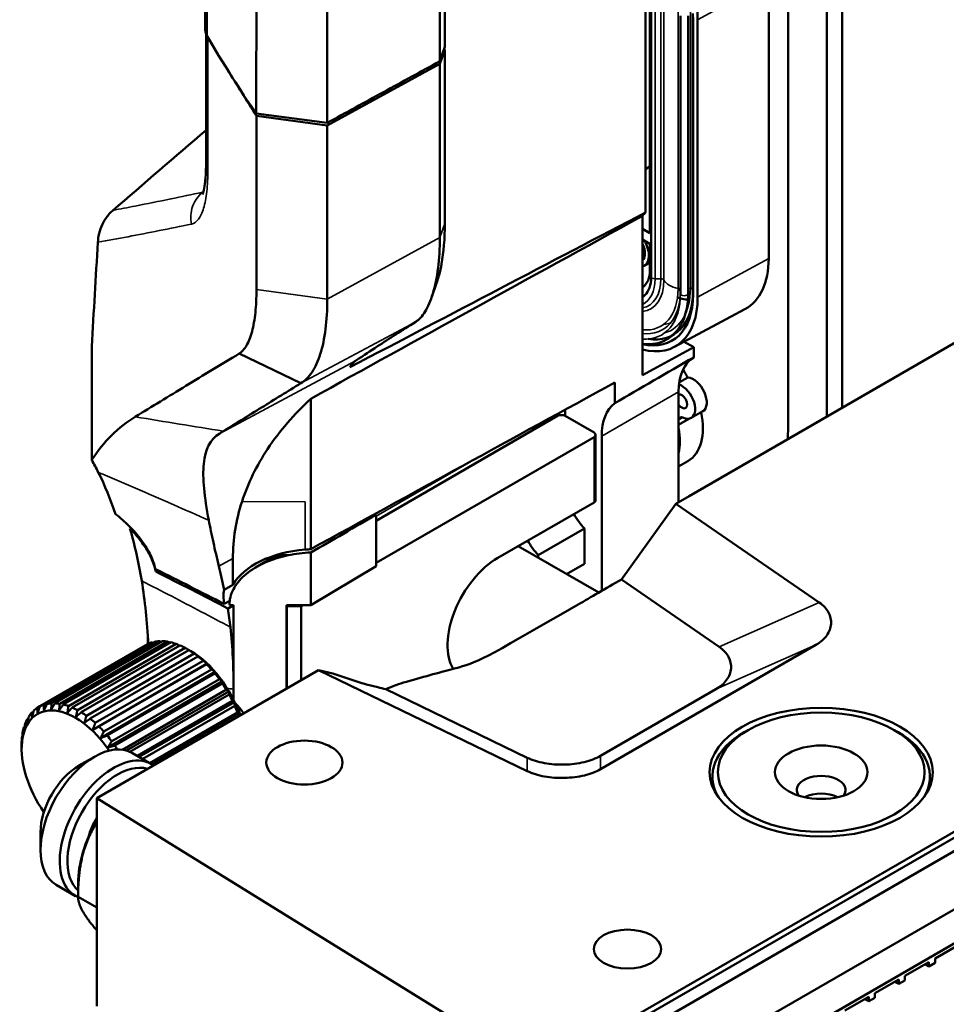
# Model space of a CAD drawing. Header units: millimetres. Extents: x 0 to 6049, y -120 to 1682.
# Tile 215 of 256: x 1845 to 1930, y 685 to 775. Entities that reach past the tile are written whole.
import ezdxf

# ---------------------------------------------------------------- set-up
doc = ezdxf.new("R2010")
doc.units = ezdxf.units.MM
doc.header["$LTSCALE"] = 2
doc.layers.add('Sichtbar (ISO)', color=7, linetype='Continuous', lineweight=50)
doc.layers.add('Sichtbar schmal (ISO)', color=7, linetype='Continuous', lineweight=35)

msp = doc.modelspace()

# ---------------------------------------------------------------- linework, layer by layer
at = {"layer": 'Sichtbar (ISO)'}
for p, q in [((1861.676, 774.097), (1861.676, 891.182)), ((2225.75, 870.878), (1892.307, 678.365)), ((1915.258, 740.538), (1915.258, 786.179)), ((1920.208, 784.954), (1920.208, 739.381)), ((1902.148, 757.327), (1902.148, 783.828)), ((1918.794, 784.138), (1918.794, 738.564)), ((2068.289, 779.409), (1892.48, 677.906)), ((1893.54, 677.293), (2069.349, 778.797)), ((1913.459, 778.625), (1913.459, 753.109)), ((1902.545, 777.578), (1902.545, 755.43)), ((1902.658, 751.428), (1902.658, 776.943)), ((1898.176, 674.617), (2074.613, 776.483)), ((2077.541, 775.021), (1900.905, 673.041)), ((1905.345, 749.876), (1905.345, 775.392)), ((1906.045, 749.876), (1906.045, 775.392)), ((1906.497, 750.107), (1906.497, 775.623)), ((1906.504, 749.776), (1906.504, 775.292)), ((1906.929, 775.047), (1906.929, 749.531)), ((1861.746, 761.849), (1861.746, 773.723)), ((1883.69, 772.274), (1883.228, 770.982)), ((1883.678, 772.543), (1883.233, 771.229)), ((1883.228, 770.982), (1872.885, 765.315)), ((1883.228, 770.982), (1883.228, 755.018)), ((1872.885, 765.56), (1866.365, 766.437)), ((1866.375, 766.196), (1866.375, 750.232)), ((1872.885, 765.315), (1866.375, 766.196)), ((1872.885, 765.315), (1872.885, 749.351)), ((1902.148, 761.31), (1902.545, 761.551)), ((1901.852, 742.358), (1901.852, 757.015)), ((1902.545, 755.43), (1901.852, 755.83)), ((1901.852, 754.851), (1902.545, 754.451)), ((1902.545, 754.451), (1902.545, 752.062)), ((1902.026, 752.435), (1902.545, 752.734)), ((1905.298, 750.277), (1905.129, 750.18)), ((1904.797, 744.971), (1911.276, 748.44)), ((1905.563, 746.851), (1905.292, 746.695)), ((1933.348, 746.967), (1906.138, 731.257)), ((1851.239, 745.001), (1851.239, 734.576)), ((1906.569, 744.942), (1901.852, 742.358)), ((1905.69, 745.449), (1906.569, 744.942)), ((1906.569, 744.01), (1906.569, 744.942)), ((1870.465, 741.629), (1864.78, 744.351)), ((1875.584, 744.369), (1875.584, 744.369)), ((1905.246, 741.72), (1906.022, 742.168)), ((1870.464, 741.628), (1870.466, 741.629)), ((1899.312, 739.8), (1899.312, 741.688)), ((1905.182, 730.705), (1905.182, 740.844)), ((1871.375, 740.206), (1871.375, 726.374)), ((1894.045, 738.619), (1877.367, 728.99)), ((1894.752, 739.197), (1894.752, 738.619)), ((1897.404, 737.088), (1894.752, 738.619)), ((1907.401, 739.057), (1906.34, 738.444)), ((1905.182, 738.395), (1905.344, 738.488)), ((1905.182, 737.801), (1906.192, 738.384)), ((1897.55, 736.884), (1897.55, 730.882)), ((1898.111, 736.761), (1898.111, 722.54)), ((1897.404, 736.679), (1877.367, 725.111)), ((1906.032, 734.472), (1905.182, 733.981)), ((1897.404, 730.678), (1888.565, 725.575)), ((1904.914, 730.551), (1899.915, 723.582)), ((1906.138, 731.257), (1904.914, 730.551)), ((1918.1, 721.478), (1904.914, 730.551)), ((1877.367, 729.528), (1877.367, 724.804)), ((1896.52, 728.29), (1892.277, 725.84)), ((1896.52, 725.024), (1896.52, 728.29)), ((1868.338, 725.88), (1867.8, 725.577)), ((1871.373, 726.074), (1871.373, 721.221)), ((1897.834, 722.381), (1890.433, 726.654)), ((1890.509, 726.61), (1890.509, 726.698)), ((1864.212, 723.103), (1864.213, 725.506)), ((1866.285, 724.681), (1867.763, 725.555)), ((1892.277, 725.589), (1892.277, 725.84)), ((1894.888, 724.082), (1896.52, 725.024)), ((1871.373, 721.221), (1877.367, 724.804)), ((1856.391, 723.177), (1856.391, 723.177)), ((1899.915, 723.582), (1908.907, 717.395)), ((1864.212, 723.103), (1863.401, 722.635)), ((1863.412, 721.341), (1863.92, 721.634)), ((1863.763, 720.934), (1864.282, 721.239)), ((1864.282, 721.239), (1863.897, 721.24)), ((1864.282, 713.498), (1864.282, 721.239)), ((1869.154, 713.579), (1869.154, 721.227)), ((1869.154, 721.227), (1871.373, 721.221)), ((1869.162, 721.141), (1869.154, 721.146)), ((1869.162, 721.141), (1870.491, 721.141)), ((1869.162, 713.583), (1869.162, 721.141)), ((1870.632, 721.223), (1870.491, 721.141)), ((1870.491, 721.141), (1870.491, 714.351)), ((1862.685, 719.901), (1862.685, 719.901)), ((1863.462, 719.489), (1863.462, 719.489)), ((1846.84, 712.08), (1856.739, 717.795)), ((1847.126, 712.154), (1857.025, 717.87)), ((1847.534, 712.208), (1857.434, 717.923)), ((1847.849, 712.211), (1857.749, 717.926)), ((1848.292, 712.167), (1858.192, 717.883)), ((1848.628, 712.099), (1858.528, 717.815)), ((1856.391, 717.654), (1856.391, 718.404)), ((1846.475, 711.931), (1856.375, 717.646)), ((1849.094, 711.959), (1858.994, 717.675)), ((1849.444, 711.822), (1859.343, 717.537)), ((1849.921, 711.589), (1859.821, 717.305)), ((1850.275, 711.385), (1860.174, 717.1)), ((1860.351, 717.002), (1860.307, 717.027)), ((1898.006, 706.15), (1917.805, 717.581)), ((1850.753, 711.066), (1860.652, 716.781)), ((1851.102, 710.8), (1861.001, 716.516)), ((1851.568, 710.402), (1861.467, 716.118)), ((1851.332, 709.782), (1861.85, 715.854)), ((1872.082, 715.269), (1851.703, 703.504)), ((1851.904, 710.082), (1861.804, 715.797)), ((1852.056, 709.017), (1862.574, 715.09)), ((1852.347, 709.614), (1862.246, 715.33)), ((1872.082, 715.269), (1891.257, 705.98)), ((1873.413, 714.95), (1872.082, 715.269)), ((1852.662, 709.247), (1862.561, 714.963)), ((1852.725, 708.159), (1863.242, 714.231)), ((1853.071, 708.722), (1862.97, 714.438)), ((1873.413, 714.95), (1876.052, 714.061)), ((1853.357, 708.317), (1863.256, 714.032)), ((1854.063, 707.944), (1863.621, 713.463)), ((1854.432, 707.869), (1863.838, 713.3)), ((1864.282, 712.49), (1864.282, 713.498)), ((1877.522, 713.684), (1876.5, 713.929)), ((1891.257, 707.205), (1878.273, 713.495)), ((1908.613, 713.498), (1898.006, 707.375)), ((1854.742, 707.759), (1863.871, 713.03)), ((1855.432, 707.378), (1864.182, 712.429)), ((1855.612, 707.274), (1864.347, 712.318)), ((1845.706, 711.335), (1845.886, 711.439)), ((1846.225, 711.786), (1846.475, 711.931)), ((1855.926, 707.093), (1864.39, 711.979)), ((1845.295, 710.736), (1845.418, 710.807)), ((1856.585, 706.712), (1864.64, 711.362)), ((1856.689, 706.652), (1864.757, 711.31)), ((1845.003, 710.006), (1845.078, 710.049)), ((1911.564, 709.753), (1911.21, 709.549)), ((1924.999, 709.753), (1925.353, 709.549)), ((1844.835, 709.161), (1844.87, 709.181)), ((1844.795, 708.02), (1844.795, 708.072)), ((1850.064, 706.477), (1851.478, 707.293)), ((1856.746, 706.619), (1854.978, 707.64)), ((1908.281, 704.576), (1908.281, 705.467)), ((1928.281, 704.576), (1928.281, 705.467)), ((1892.307, 678.365), (1851.703, 703.504)), ((1851.703, 703.504), (1851.703, 684.362)), ((1846.529, 700.353), (1846.529, 698.72)), ((1849.746, 694.495), (1847.978, 695.515)), ((1849.983, 695.652), (1849.983, 694.427)), ((1849.983, 694.427), (1851.703, 693.434)), ((1928.743, 688.746), (1930.94, 690.014)), ((1925.981, 687.151), (1928.178, 688.419)), ((1927.824, 688.215), (1928.178, 688.011)), ((1928.178, 688.011), (1928.178, 688.419)), ((1928.743, 688.338), (1928.178, 688.011)), ((1928.743, 688.746), (1928.743, 688.338)), ((1925.981, 687.151), (1925.981, 686.743)), ((1923.219, 685.557), (1925.416, 686.825)), ((1925.062, 686.621), (1925.416, 686.416)), ((1925.416, 686.416), (1925.416, 686.825)), ((1925.981, 686.743), (1925.416, 686.416)), ((1920.458, 683.962), (1922.654, 685.23)), ((1922.654, 684.822), (1922.654, 685.23)), ((1923.219, 685.148), (1922.654, 684.822)), ((1923.219, 685.557), (1923.219, 685.148)), ((1922.3, 685.026), (1922.654, 684.822))]:
    msp.add_line(p, q, dxfattribs=at)
for centre, major_axis, ratio, start_param, end_param in [((1899.964, 779.068), (4.925, -8.53), 0.57735, 0.785398, 1.948864), ((1864.676, 774.097), (-3, 0), 0.57735, 0, 0.331009), ((1864.746, 773.96), (-3, 0), 0.57735, 0.250325, 0.336687), ((2734.508, 949.722), (-924.5, 0), 0.57735, 0.336687, 0.339423), ((2734.508, 949.722), (-924.5, 0), 0.57735, 0.342436, 0.350999), ((2699.015, 1144.263), (-969.761, -491.246), 0.023469, 5.665349, 5.722951), ((1156.63, 319.721), (920.321, 519.891), 0.023558, 0.613352, 0.662085), ((1922.213, 728.98), (-17.512, 30.332), 0.57735, 0.159065, 0.179771), ((1901.026, 754.167), (1, -1.732), 0.57735, 6.12182, 7.859414), ((1901.026, 754.167), (0.75, -1.299), 0.57735, 0.107804, 1.462993), ((1906.328, 757.227), (5.043, -8.734), 0.57735, 6.264668, 7.068584), ((1899.964, 753.553), (1.825, -3.161), 0.57735, 0.035333, 0.785398), ((1899.964, 753.553), (4.625, -8.011), 0.57735, 5.790659, 7.068584), ((1899.964, 753.553), (4.925, -8.53), 0.57735, 5.772341, 7.068584), ((1900.246, 753.716), (4.42, -7.655), 0.57735, 5.847748, 7.068584), ((1904.206, 756.002), (-3.705, 6.417), 0.57735, 2.523919, 2.56777), ((1904.206, 756.002), (-3.705, 6.417), 0.57735, 2.572811, 2.703357), ((2046.209, 816.55), (-193.958, -106.338), 0.022659, 5.503621, 5.559147), ((1910.132, 737.986), (-3.5, 6.062), 0.57735, 0.018256, 0.785399), ((1902.707, 740.231), (-3.325, 5.759), 0.57735, 4.715391, 4.839637), ((1906.526, 740.572), (0.875, -1.516), 0.57735, 0, 2.77513), ((1886.878, 730.004), (166.001, 91.01), 0.022626, 1.483422, 1.651912), ((1905.465, 739.96), (0.875, -1.516), 0.57735, 6.12605, 8.840945), ((1905.465, 739.96), (0.35, -0.606), 0.57735, 4.889527, 9.24764), ((1903.06, 733.903), (-3.5, 6.062), 0.57735, 0.073782, 0.785399), ((1894.398, 738.414), (-0.5, 0), 0.57735, 3.926991, 5.497787), ((1901.647, 739.619), (-2.575, 4.46), 0.57735, 4.131026, 4.168943), ((1902.707, 740.231), (3.325, -5.759), 0.57735, 0, 1.040441), ((1905.594, 738.055), (-0.25, 0.433), 0.57735, 5.578687, 6.283185), ((1905.465, 739.96), (0.875, -1.516), 0.57735, 5.578687, 6.12605), ((1711.017, 654.573), (158.063, 86.668), 0.015307, 5.996567, 6.004452), ((1897.05, 736.884), (0.5, 0), 0.57735, 5.497787, 7.068583), ((1900.586, 739.007), (3.325, -5.759), 0.57735, 0.572594, 0.998202), ((1814.411, 689.818), (28.591, 53.125), 0.55681, 5.908717, 5.942691), ((1818.33, 692.902), (-24.159, -50.235), 0.56456, 2.61838, 2.728575), ((1913.07, 724.105), (-48.842, 2.126), 0.584613, 6.122562, 6.308567), ((1897.05, 730.882), (0.5, 0), 0.57735, 5.497787, 6.283185), ((1877.852, 724.452), (2.956, -5.121), 0.57735, 2.472461, 2.507883), ((1897.58, 730.705), (2, -3.464), 0.57735, 4.696142, 5.11339), ((1919.438, 766.123), (-86.767, -55.793), 0.044587, 5.523162, 5.524684), ((1893.338, 728.256), (-2, 3.464), 0.57735, 1.55455, 1.971798), ((1872.156, 721.49), (8.375, -0.096), 0.58489, 1.732733, 2.825803), ((1870.781, 720.37), (-3, 5.196), 0.57735, 5.854996, 6.289356), ((1888.565, 720.227), (-3.275, -5.672), 0.57735, 3.926991, 5.980903), ((1748.896, 714.218), (195.449, -66.7), 0.246778, 1.031363, 1.070543), ((1735.965, 714.93), (208.236, -68.468), 0.248281, 0.994068, 1.033688), ((1897.58, 721.384), (2, -3.464), 0.57735, 3.542594, 3.56929), ((1819.574, 692.342), (-23.803, -50.776), 0.555777, 2.329488, 2.46057), ((1820.858, 688.434), (30.705, 53.182), 0.577356, 5.615379, 5.652577), ((1859.998, 711.082), (-3.75, 6.495), 0.57735, 6.159445, 6.249846), ((1859.998, 711.082), (-3.75, 6.495), 0.57735, 6.002366, 6.092766), ((1859.998, 711.082), (-3.75, 6.495), 0.57735, 5.845286, 5.935687), ((1859.998, 711.082), (-3.75, 6.495), 0.57735, 5.688206, 5.778607), ((1859.998, 711.082), (-3.75, 6.495), 0.57735, 5.531127, 5.621527), ((1859.998, 711.082), (-3.75, 6.495), 0.57735, 5.374047, 5.464448), ((1860.351, 711.286), (-3.5, 6.062), 0.57735, 4.359997, 5.497787), ((1859.998, 711.082), (-3.75, 6.495), 0.57735, 5.216967, 5.307368), ((1859.998, 711.082), (-3.75, 6.495), 0.57735, 5.059888, 5.150288), ((1859.998, 711.082), (-3.75, 6.495), 0.57735, 4.902808, 4.993209), ((1884.593, 709.02), (10, 0), 0.57735, 2.030396, 2.254925), ((1859.998, 711.082), (-3.75, 6.495), 0.57735, 4.745728, 4.836129), ((1875.793, 714.286), (-0.999, 0.378), 0.116763, 1.876767, 2.400366), ((1884.662, 710.072), (-10.065, 3.816), 0.116718, 5.443566, 5.544316), ((1859.998, 711.082), (-3.75, 6.495), 0.57735, 4.588649, 4.679049), ((1849.745, 705.163), (-3.5, 6.062), 0.57735, 4.825622, 8.012478), ((1850.098, 705.367), (-3.75, 6.495), 0.57735, 0.03334, 0.12374), ((1850.098, 705.367), (-3.75, 6.495), 0.57735, 6.159445, 6.249846), ((1850.098, 705.367), (-3.75, 6.495), 0.57735, 6.002366, 6.092766), ((1850.098, 705.367), (-3.75, 6.495), 0.57735, 5.845286, 5.935687), ((1850.098, 705.367), (-3.75, 6.495), 0.57735, 5.688206, 5.778607), ((1850.098, 705.367), (-3.75, 6.495), 0.57735, 5.531127, 5.621527), ((1850.098, 705.367), (-3.75, 6.495), 0.57735, 5.374047, 5.464448), ((1859.998, 711.082), (-3.75, 6.495), 0.57735, 4.431569, 4.52197), ((1861.765, 712.103), (2.25, -3.897), 0.57735, 1.004049, 1.221584), ((1850.098, 705.367), (-3.75, 6.495), 0.57735, 0.347499, 0.437899), ((1850.098, 705.367), (-3.75, 6.495), 0.57735, 0.190419, 0.28082), ((1850.098, 705.367), (-3.75, 6.495), 0.57735, 5.216967, 5.307368), ((1850.098, 705.367), (3.75, -6.495), 0.57735, 3.646171, 3.736572), ((1850.098, 705.367), (-3.75, 6.495), 0.57735, 5.059888, 5.150288), ((1850.098, 705.367), (3.75, -6.495), 0.57735, 3.803251, 3.893651), ((1850.098, 705.367), (-3.75, 6.495), 0.57735, 4.902808, 4.993209), ((1918.281, 705.467), (-10, 0), 0.57735, 5.497787, 6.611679), ((1918.281, 705.467), (10, 0), 0.57735, 5.954692, 7.068583), ((1851.478, 701.578), (-3.5, -6.062), 0.57735, 3.141593, 6.283185), ((1850.098, 705.367), (-3.75, 6.495), 0.57735, 4.780034, 4.836129), ((1853.246, 700.557), (3.5, 6.062), 0.57735, 6.233922, 9.490534), ((1850.064, 702.394), (-2.5, -4.33), 0.57735, 3.926991, 5.497787), ((1853.6, 700.353), (-3.25, -5.629), 0.57735, 3.28349, 6.162788), ((1918.281, 704.242), (2.25, 0), 0.57735, 5.879471, 9.828493), ((1918.281, 702.609), (-2.25, 0), 0.57735, 3.984214, 5.440564), ((1855.863, 699.046), (4.157, 7.201), 0.57735, 1.571247, 2.356194), ((1853.6, 700.353), (2, 3.464), 0.57735, 1.520352, 2.017048)]:
    msp.add_ellipse(centre, major_axis=major_axis, ratio=ratio, start_param=start_param, end_param=end_param, dxfattribs=at)
for centre, major_axis in [((1918.281, 705.875), (10.25, 0)), ((1918.281, 705.875), (9.5, 0)), ((1870.782, 706.762), (3.5, 0)), ((1918.281, 705.875), (-4.25, 0)), ((1900.481, 689.616), (3.1, 0))]:
    msp.add_ellipse(centre, major_axis=major_axis, ratio=0.57735, dxfattribs=at)
for points, knots in [([(1946.026, 773.665), (1944.421, 773.852), (1942.275, 774.209), (1939.139, 775.168), (1938.519, 775.378), (1937.085, 775.906), (1936.289, 776.236), (1935.057, 776.785), (1934.608, 776.994), (1933.092, 777.734), (1932.038, 778.309), (1930.376, 779.231), (1929.726, 779.595), (1927.703, 780.73), (1926.488, 781.411), (1920.777, 784.711), (1919.233, 785.615), (1910.673, 790.559), (1909.977, 790.959), (1900.767, 796.276), (1898.323, 797.688), (1893.629, 800.397), (1891.73, 801.492), (1887.665, 803.837), (1886.473, 804.523), (1884.977, 805.386), (1884.073, 805.909), (1882.677, 806.725), (1881.929, 807.161), (1880.401, 808.028), (1879.575, 808.475), (1878.146, 809.165), (1877.461, 809.454), (1876.783, 809.664)], [0.000316, 0.000316, 0.000316, 0.000316, 0.490805, 0.490805, 0.615975, 0.615975, 0.786253, 0.786253, 0.886579, 0.886579, 1.130105, 1.130105, 1.293175, 1.293175, 1.661678, 1.661678, 1.90866, 1.90866, 2.045714, 2.045714, 2.101684, 2.101684, 2.139613, 2.139613, 2.183029, 2.183029, 2.249372, 2.249372, 2.285496, 2.285496, 2.338174, 2.338174, 2.388081, 2.388081, 2.388081, 2.388081]), ([(1883.233, 771.229), (1883.233, 777.338), (1883.236, 783.861), (1883.236, 791.032), (1883.235, 792.437), (1883.232, 796.921), (1883.229, 798.334), (1883.231, 804.069), (1883.247, 805.11), (1883.242, 806.332)], [-1.261454, -1.261454, -1.261454, -1.261454, -0.819185, -0.819185, -0.714401, -0.714401, -0.491391, -0.491391, -0.02179, -0.02179, -0.02179, -0.02179]), ([(1883.678, 772.543), (1883.678, 780.225), (1883.678, 782.963), (1883.678, 788.649), (1883.678, 790.232), (1883.678, 796.568), (1883.673, 801.335), (1883.681, 806.086)], [-3.949839, -3.949839, -3.949839, -3.949839, -2.544884, -2.544884, -1.966397, -1.966397, -0.216961, -0.216961, -0.216961, -0.216961]), ([(1866.365, 766.437), (1866.365, 769.663), (1866.367, 772.886), (1866.369, 776.756), (1866.371, 781.343), (1866.37, 786.116), (1866.37, 789.303), (1866.365, 794.796), (1866.346, 796.037), (1866.351, 802.309), (1866.446, 803.918), (1866.64, 805.096)], [-8.595102, -8.595102, -8.595102, -8.595102, -2.197418, -2.197418, -0.917847, -0.917847, -0.8234, -0.8234, -0.549516, -0.549516, -0.000006, -0.000006, -0.000006, -0.000006]), ([(1872.885, 765.56), (1872.884, 772.147), (1872.872, 780.088), (1872.877, 789.326), (1872.887, 791.494), (1872.894, 794.695), (1872.894, 795.841), (1872.888, 798.117), (1872.885, 798.458), (1872.89, 799.885), (1872.898, 800.476), (1872.895, 801)], [-1.207655, -1.207655, -1.207655, -1.207655, -0.850384, -0.850384, -0.587723, -0.587723, -0.365867, -0.365867, -0.198207, -0.198207, -0.000001, -0.000001, -0.000001, -0.000001]), ([(1883.69, 756.309), (1883.69, 758.971), (1883.69, 761.631), (1883.69, 766.953), (1883.69, 769.613), (1883.69, 772.274)], [-1.955154, -1.955154, -1.955154, -1.955154, -0.977579, -0.977579, -0.000004, -0.000004, -0.000004, -0.000004]), ([(1883.233, 771.229), (1881.508, 770.284), (1879.783, 769.339), (1876.334, 767.45), (1874.609, 766.505), (1872.885, 765.56)], [-1.426565, -1.426565, -1.426565, -1.426565, -0.713283, -0.713283, -0.000001, -0.000001, -0.000001, -0.000001]), ([(1861.416, 758.984), (1861.416, 758.984), (1861.417, 758.987), (1861.43, 759.015), (1861.464, 759.1), (1861.547, 759.409), (1861.599, 759.66), (1861.689, 760.334), (1861.724, 760.789), (1861.744, 761.473), (1861.746, 761.659), (1861.746, 761.85)], [0.1997842, 0.1997842, 0.1997842, 0.1997842, 0.2265818, 0.2265818, 0.3661141, 0.3661141, 0.5357431, 0.5357431, 0.7443255, 0.7443255, 0.8178487, 0.8178487, 0.8178487, 0.8178487]), ([(1851.799, 754.585), (1851.814, 754.835), (1851.852, 755.104), (1851.99, 755.661), (1852.089, 755.952), (1852.342, 756.488), (1852.483, 756.727), (1852.73, 757.061), (1852.816, 757.164), (1852.994, 757.356), (1853.084, 757.443), (1853.176, 757.522)], [0.000001, 0.000001, 0.000001, 0.000001, 0.1031368, 0.1031368, 0.2044725, 0.2044725, 0.2889623, 0.2889623, 0.3301412, 0.3301412, 0.3704899, 0.3704899, 0.3704899, 0.3704899]), ([(1883.69, 756.309), (1883.692, 754.926), (1883.584, 753.649), (1883.328, 752.234), (1883.252, 751.894), (1883.11, 751.372), (1883.049, 751.175), (1882.985, 750.992)], [0.0001604, 0.0001604, 0.0001604, 0.0001604, 0.5078051, 0.5078051, 0.6840025, 0.6840025, 0.8015593, 0.8015593, 0.8015593, 0.8015593]), ([(1883.231, 755.019), (1883.234, 754.016), (1883.173, 753.079), (1882.956, 751.332), (1882.794, 750.541), (1882.388, 749.198), (1882.148, 748.648), (1881.614, 747.779), (1881.324, 747.468), (1881.013, 747.275)], [-1.512689, -1.512689, -1.512689, -1.512689, -1.144302, -1.144302, -0.759039, -0.759039, -0.381781, -0.381781, -0.000287, -0.000287, -0.000287, -0.000287]), ([(1901.852, 749.558), (1901.943, 749.611), (1902.027, 749.675), (1902.27, 749.915), (1902.408, 750.136), (1902.601, 750.692), (1902.655, 751.026), (1902.658, 751.408), (1902.658, 751.418), (1902.658, 751.428)], [5.4994059, 5.4994059, 5.4994059, 5.4994059, 5.6467856, 5.6467856, 5.9609448, 5.9609448, 6.275104, 6.275104, 6.2831853, 6.2831853, 6.2831853, 6.2831853]), ([(1866.376, 750.232), (1866.376, 749.475), (1866.342, 748.772), (1866.208, 747.482), (1866.106, 746.899), (1865.835, 745.876), (1865.663, 745.443), (1865.263, 744.756), (1865.032, 744.503), (1864.779, 744.351)], [-1.164662, -1.164662, -1.164662, -1.164662, -0.886805, -0.886805, -0.601105, -0.601105, -0.303817, -0.303817, -0.000077, -0.000077, -0.000077, -0.000077]), ([(1901.852, 745.241), (1901.861, 745.24), (1901.87, 745.239), (1902.521, 745.168), (1903.136, 745.239), (1904.198, 745.663), (1904.65, 745.999), (1905.378, 746.89), (1905.65, 747.448), (1905.971, 748.629), (1906.045, 749.234), (1906.045, 749.876)], [5.092533, 5.092533, 5.092533, 5.092533, 5.09698, 5.09698, 5.414543, 5.414543, 5.713114, 5.713114, 6.018681, 6.018681, 6.283184, 6.283184, 6.283184, 6.283184]), ([(1870.466, 741.629), (1870.841, 741.855), (1871.186, 742.198), (1871.786, 743.101), (1872.041, 743.657), (1872.459, 744.982), (1872.621, 745.75), (1872.832, 747.445), (1872.883, 748.364), (1872.884, 749.351)], [-1.473555, -1.473555, -1.473555, -1.473555, -1.101673, -1.101673, -0.734275, -0.734275, -0.362621, -0.362621, -0.000094, -0.000094, -0.000094, -0.000094]), ([(1881.013, 747.275), (1879.75, 746.482), (1878.604, 745.741), (1876.811, 744.569), (1876.301, 744.232), (1875.496, 743.699)], [-4.163128, -4.163128, -4.163128, -4.163128, -1.619427, -1.619427, -0.000059, -0.000059, -0.000059, -0.000059]), ([(1864.779, 744.351), (1863.118, 743.345), (1861.491, 742.358), (1858.313, 740.424), (1856.761, 739.477), (1855.244, 738.55)], [-3.978978, -3.978978, -3.978978, -3.978978, -1.985512, -1.985512, -0.000002, -0.000002, -0.000002, -0.000002]), ([(1875.496, 743.699), (1875.4, 743.634), (1875.309, 743.551), (1875.134, 743.349), (1875.05, 743.231), (1874.969, 743.093)], [0.000066, 0.000066, 0.000066, 0.000066, 0.2180793, 0.2180793, 0.4321956, 0.4321956, 0.4321956, 0.4321956]), ([(1863.344, 737.231), (1864.494, 737.944), (1865.662, 738.666), (1868.035, 740.132), (1869.241, 740.875), (1870.464, 741.628)], [-2.944928, -2.944928, -2.944928, -2.944928, -1.472527, -1.472527, -0.000863, -0.000863, -0.000863, -0.000863]), ([(1915.209, 736.495), (1915.219, 736.726), (1915.261, 738.058), (1915.258, 739.418), (1915.258, 740.538)], [0.92063669, 0.92063669, 0.92063669, 0.92063669, 0.93448276, 1, 1, 1, 1]), ([(1871.375, 740.206), (1869.848, 738.788), (1868.505, 737.244), (1866.395, 734.057), (1865.599, 732.449), (1865.056, 730.771)], [0.000001, 0.000001, 0.000001, 0.000001, 0.697023, 0.697023, 1.336946, 1.336946, 1.336946, 1.336946]), ([(1851.239, 734.576), (1851.806, 735.448), (1852.415, 736.191), (1853.746, 737.515), (1854.481, 738.083), (1855.244, 738.55)], [0.000001, 0.000001, 0.000001, 0.000001, 0.913778, 0.913778, 1.911775, 1.911775, 1.911775, 1.911775]), ([(1861.995, 729.028), (1861.586, 731.189), (1861.402, 732.914), (1861.658, 735.537), (1862.094, 736.458), (1863.007, 737.022)], [0.000003, 0.000003, 0.000003, 0.000003, 1.153209, 1.153209, 2.297802, 2.297802, 2.297802, 2.297802]), ([(1853.428, 729.601), (1853.868, 729.263), (1854.291, 728.893), (1855.106, 728.079), (1855.491, 727.634), (1856.158, 726.72), (1856.439, 726.255), (1856.858, 725.367), (1857.003, 724.946), (1857.086, 724.547)], [-0.6957332, -0.6957332, -0.6957332, -0.6957332, -0.5280599, -0.5280599, -0.3480734, -0.3480734, -0.1681271, -0.1681271, -0.000001, -0.000001, -0.000001, -0.000001]), ([(1861.995, 729.028), (1862.116, 728.385), (1862.258, 727.705), (1862.572, 726.298), (1862.742, 725.576), (1862.928, 724.819)], [0.0000029, 0.0000029, 0.0000029, 0.0000029, 0.342645, 0.342645, 0.6699577, 0.6699577, 0.6699577, 0.6699577]), ([(1854.746, 728.286), (1854.97, 727.523), (1855.173, 726.739), (1855.536, 725.13), (1855.696, 724.305), (1855.834, 723.462)], [-0.6960523, -0.6960523, -0.6960523, -0.6960523, -0.348027, -0.348027, -0.000002, -0.000002, -0.000002, -0.000002]), ([(1857.116, 724.319), (1857.056, 724.624), (1856.959, 724.942), (1856.692, 725.607), (1856.52, 725.952), (1856.105, 726.645), (1855.864, 726.992), (1855.335, 727.66), (1855.05, 727.979), (1854.746, 728.286)], [0.000001, 0.000001, 0.000001, 0.000001, 0.12811, 0.12811, 0.261626, 0.261626, 0.3965488, 0.3965488, 0.5269058, 0.5269058, 0.5269058, 0.5269058]), ([(1869.298, 725.816), (1869.635, 725.885), (1869.976, 725.941), (1870.669, 726.027), (1871.021, 726.057), (1871.373, 726.074)], [-0.2104832, -0.2104832, -0.2104832, -0.2104832, -0.1059567, -0.1059567, -0.000001, -0.000001, -0.000001, -0.000001]), ([(1870.861, 726.34), (1870.947, 726.347), (1871.033, 726.354), (1871.204, 726.365), (1871.289, 726.37), (1871.375, 726.374)], [-0.0515531, -0.0515531, -0.0515531, -0.0515531, -0.02569011, -0.02569011, -0.000001, -0.000001, -0.000001, -0.000001]), ([(1863.897, 721.24), (1863.896, 721.282), (1863.897, 721.324), (1863.9, 721.412), (1863.902, 721.458), (1863.914, 721.601), (1863.927, 721.697), (1863.99, 722.039), (1864.067, 722.28), (1864.383, 722.982), (1864.703, 723.41), (1865.533, 724.21), (1866.054, 724.569), (1867.435, 725.299), (1868.353, 725.612), (1869.298, 725.816)], [-0.8436704, -0.8436704, -0.8436704, -0.8436704, -0.828196, -0.828196, -0.8111049, -0.8111049, -0.7751848, -0.7751848, -0.68289, -0.68289, -0.4976103, -0.4976103, -0.293806, -0.293806, -0.000001, -0.000001, -0.000001, -0.000001]), ([(1863.401, 722.635), (1863.331, 723.006), (1863.257, 723.374), (1863.099, 724.102), (1863.016, 724.462), (1862.928, 724.819)], [0.000001, 0.000001, 0.000001, 0.000001, 0.1541702, 0.1541702, 0.3083393, 0.3083393, 0.3083393, 0.3083393]), ([(1880.157, 714.195), (1881.883, 714.688), (1886.725, 715.967), (1886.909, 716.073), (1898.453, 722.738), (1899.915, 723.582)], [0, 0, 0, 0, 0.303731, 0.919751, 1, 1, 1, 1]), ([(1863.412, 721.341), (1863.374, 721.583), (1863.354, 721.813), (1863.35, 722.246), (1863.366, 722.448), (1863.401, 722.635)], [-0.1962327, -0.1962327, -0.1962327, -0.1962327, -0.0979529, -0.0979529, -0.000001, -0.000001, -0.000001, -0.000001]), ([(1918.1, 721.478), (1918.489, 721.207), (1918.774, 720.892), (1919.138, 720.218), (1919.215, 719.86), (1919.164, 719.144), (1919.031, 718.782), (1918.559, 718.125), (1918.229, 717.829), (1917.805, 717.581)], [0.000001, 0.000001, 0.000001, 0.000001, 0.1829563, 0.1829563, 0.3669513, 0.3669513, 0.5555076, 0.5555076, 0.736767, 0.736767, 0.736767, 0.736767]), ([(1863.982, 719.213), (1864.082, 718.294), (1864.157, 717.357), (1864.257, 715.451), (1864.282, 714.482), (1864.282, 713.498)], [0.0000016, 0.0000016, 0.0000016, 0.0000016, 0.3614501, 0.3614501, 0.7228986, 0.7228986, 0.7228986, 0.7228986]), ([(1908.613, 713.498), (1909.034, 713.745), (1909.362, 714.039), (1909.833, 714.691), (1909.968, 715.049), (1910.024, 715.766), (1909.949, 716.126), (1909.585, 716.805), (1909.299, 717.122), (1908.907, 717.395)], [-0.7367661, -0.7367661, -0.7367661, -0.7367661, -0.5567807, -0.5567807, -0.3695343, -0.3695343, -0.1841893, -0.1841893, -0.000001, -0.000001, -0.000001, -0.000001]), ([(1864.398, 712.241), (1864.676, 711.983), (1864.918, 711.701), (1865.135, 711.359), (1865.158, 711.322), (1865.18, 711.284)], [-0.6705801, -0.6705801, -0.6705801, -0.6705801, -0.5448746, -0.5448746, -0.5295363, -0.5295363, -0.5295363, -0.5295363]), ([(1891.257, 707.205), (1891.726, 706.98), (1892.271, 706.816), (1893.439, 706.605), (1894.058, 706.561), (1895.299, 706.59), (1895.925, 706.667), (1897.063, 706.94), (1897.576, 707.13), (1898.006, 707.375)], [0.000001, 0.000001, 0.000001, 0.000001, 0.1829547, 0.1829547, 0.3669516, 0.3669516, 0.5554972, 0.5554972, 0.7367674, 0.7367674, 0.7367674, 0.7367674]), ([(1898.006, 706.15), (1897.579, 705.907), (1897.071, 705.717), (1895.941, 705.445), (1895.32, 705.368), (1894.079, 705.335), (1893.455, 705.378), (1892.279, 705.589), (1891.73, 705.754), (1891.257, 705.98)], [-0.7367661, -0.7367661, -0.7367661, -0.7367661, -0.55677, -0.55677, -0.3695341, -0.3695341, -0.1841877, -0.1841877, -0.000001, -0.000001, -0.000001, -0.000001])]:
    msp.add_open_spline(points, degree=3, knots=knots, dxfattribs=at)
for points in [[(1866.365, 766.437), (1865.27, 767.96), (1863.836, 770.178), (1861.838, 773.534)], [(1883.619, 772.37), (1883.643, 772.338), (1883.666, 772.306), (1883.69, 772.274)], [(1853.176, 757.522), (1856.033, 759.974), (1858.89, 762.427), (1861.746, 764.879)], [(1851.239, 745.001), (1851.425, 748.195), (1851.612, 751.39), (1851.799, 754.585)], [(1882.985, 750.992), (1882.824, 750.533), (1882.659, 750.054), (1882.492, 749.561)], [(1905.143, 746.612), (1905.193, 746.639), (1905.243, 746.666), (1905.292, 746.695)], [(1877.367, 729.528), (1875.369, 728.376), (1873.371, 727.225), (1871.373, 726.074)], [(1857.314, 724.434), (1857.248, 724.396), (1857.182, 724.358), (1857.116, 724.319)]]:
    msp.add_open_spline(points, degree=3, dxfattribs=at)
for points, weights in [([(1856.845, 717.766), (1856.793, 717.78), (1856.739, 717.795)], [1.07504027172, 1.07642300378, 1.07777355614]), ([(1857.626, 717.855), (1857.531, 717.889), (1857.434, 717.923)], [1.07254922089, 1.07521895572, 1.07777355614]), ([(1858.452, 717.771), (1858.324, 717.826), (1858.192, 717.883)], [1.07015907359, 1.07408625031, 1.07777355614]), ([(1859.309, 717.517), (1859.155, 717.595), (1858.994, 717.675)], [1.06774956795, 1.07296548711, 1.07777355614]), ([(1860.307, 717.027), (1860.073, 717.163), (1859.821, 717.305)], [1.06016804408, 1.06956515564, 1.07777355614]), ([(1860.174, 717.1), (1860.244, 717.064), (1860.307, 717.027)], [1.07777355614, 1.06956515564, 1.06016804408]), ([(1861.088, 716.505), (1860.878, 716.64), (1860.652, 716.781)], [1.06016804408, 1.06956515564, 1.07777355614]), ([(1861.001, 716.516), (1861.047, 716.511), (1861.088, 716.505)], [1.07777355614, 1.06956515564, 1.06016804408]), ([(1861.85, 715.854), (1861.666, 715.983), (1861.467, 716.118)], [1.06016804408, 1.06956515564, 1.07777355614]), ([(1861.804, 715.797), (1861.829, 715.827), (1861.85, 715.854)], [1.07777355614, 1.06956515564, 1.06016804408]), ([(1862.574, 715.09), (1862.417, 715.207), (1862.246, 715.33)], [1.06016804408, 1.06956515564, 1.07777355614]), ([(1862.561, 714.963), (1862.569, 715.029), (1862.574, 715.09)], [1.07777355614, 1.06956515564, 1.06016804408]), ([(1863.242, 714.231), (1863.112, 714.332), (1862.97, 714.438)], [1.06016804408, 1.06956515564, 1.07777355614]), ([(1863.256, 714.032), (1863.25, 714.136), (1863.242, 714.231)], [1.07777355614, 1.06956515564, 1.06016804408]), ([(1863.838, 713.3), (1863.734, 713.379), (1863.621, 713.463)], [1.06016804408, 1.06956515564, 1.07777355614]), ([(1863.871, 713.03), (1863.855, 713.169), (1863.838, 713.3)], [1.07777355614, 1.06956515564, 1.06016804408]), ([(1864.347, 712.318), (1864.268, 712.373), (1864.182, 712.429)], [1.06016804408, 1.06956515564, 1.07777355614]), ([(1864.39, 711.979), (1864.369, 712.154), (1864.347, 712.318)], [1.07777355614, 1.06956515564, 1.06016804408]), ([(1845.749, 710.911), (1845.827, 711.217), (1845.914, 711.545)], [1.06016804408, 1.06956515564, 1.07777355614]), ([(1846.225, 711.786), (1846.24, 711.537), (1846.258, 711.305)], [1.07777355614, 1.06956515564, 1.06016804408]), ([(1846.258, 711.305), (1846.362, 711.607), (1846.475, 711.931)], [1.06016804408, 1.06956515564, 1.07777355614]), ([(1846.84, 712.08), (1846.845, 711.805), (1846.854, 711.549)], [1.07777355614, 1.06956515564, 1.06016804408]), ([(1846.854, 711.549), (1846.984, 711.841), (1847.126, 712.154)], [1.06016804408, 1.06956515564, 1.07777355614]), ([(1847.522, 711.636), (1847.679, 711.914), (1847.849, 712.211)], [1.06016804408, 1.06956515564, 1.07777355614]), ([(1847.534, 712.208), (1847.526, 711.912), (1847.522, 711.636)], [1.07777355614, 1.06956515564, 1.06016804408]), ([(1848.292, 712.167), (1848.267, 711.856), (1848.246, 711.564)], [1.07777355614, 1.06956515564, 1.06016804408]), ([(1848.246, 711.564), (1848.43, 711.823), (1848.628, 712.099)], [1.06016804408, 1.06956515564, 1.07777355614]), ([(1849.094, 711.959), (1849.048, 711.637), (1849.008, 711.335)], [1.07777355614, 1.06956515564, 1.06016804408]), ([(1849.008, 711.335), (1849.218, 711.57), (1849.444, 711.822)], [1.06016804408, 1.06956515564, 1.07777355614]), ([(1849.921, 711.589), (1849.852, 711.262), (1849.789, 710.955)], [1.07777355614, 1.06956515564, 1.06016804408]), ([(1849.789, 710.955), (1850.023, 711.163), (1850.275, 711.385)], [1.06016804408, 1.06956515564, 1.07777355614]), ([(1845.295, 710.736), (1845.316, 710.55), (1845.339, 710.375)], [1.07777355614, 1.06956515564, 1.06016804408]), ([(1845.339, 710.375), (1845.394, 710.681), (1845.456, 711.007)], [1.06016804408, 1.06956515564, 1.07777355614]), ([(1845.706, 711.335), (1845.727, 711.115), (1845.749, 710.911)], [1.07777355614, 1.06956515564, 1.06016804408]), ([(1850.753, 711.066), (1850.657, 710.739), (1850.57, 710.433)], [1.07777355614, 1.06956515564, 1.06016804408]), ([(1850.57, 710.433), (1850.827, 710.61), (1851.102, 710.8)], [1.06016804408, 1.06956515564, 1.07777355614]), ([(1864.757, 711.31), (1864.702, 711.336), (1864.64, 711.362)], [1.06016804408, 1.06956515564, 1.07777355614]), ([(1864.785, 711.056), (1864.771, 711.186), (1864.757, 711.31)], [1.07159591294, 1.06612045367, 1.06016804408]), ([(1845.003, 710.006), (1845.02, 709.854), (1845.039, 709.713)], [1.07777355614, 1.06956515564, 1.06016804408]), ([(1845.039, 709.713), (1845.073, 710.012), (1845.112, 710.331)], [1.06016804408, 1.06956515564, 1.07777355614]), ([(1851.568, 710.402), (1851.445, 710.082), (1851.332, 709.782)], [1.07777355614, 1.06956515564, 1.06016804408]), ([(1851.332, 709.782), (1851.608, 709.926), (1851.904, 710.082)], [1.06016804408, 1.06956515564, 1.07777355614]), ([(1852.347, 709.614), (1852.196, 709.306), (1852.056, 709.017)], [1.07777355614, 1.06956515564, 1.06016804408]), ([(1844.835, 709.161), (1844.845, 709.045), (1844.856, 708.938)], [1.07777355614, 1.06956515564, 1.06016804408]), ([(1844.856, 708.938), (1844.872, 709.226), (1844.891, 709.532)], [1.06016804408, 1.06956515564, 1.07777355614]), ([(1852.056, 709.017), (1852.349, 709.128), (1852.662, 709.247)], [1.06016804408, 1.06956515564, 1.07777355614]), ([(1853.071, 708.722), (1852.891, 708.431), (1852.725, 708.159)], [1.07777355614, 1.06956515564, 1.06016804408]), ([(1844.795, 708.072), (1844.795, 708.342), (1844.798, 708.631)], [1.06016804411, 1.06956515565, 1.07777355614]), ([(1852.725, 708.159), (1853.03, 708.235), (1853.357, 708.317)], [1.06016804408, 1.06956515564, 1.07777355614]), ([(1851.703, 701.232), (1849.983, 698.55), (1849.983, 694.427)], [1.06162483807, 1.11222671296, 1]), ([(1849.983, 694.427), (1849.983, 693.323), (1851.703, 691.344)], [1, 1.11222671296, 1.06162483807])]:
    msp.add_rational_spline(points, weights, degree=2, dxfattribs=at)
at = {"layer": 'Sichtbar schmal (ISO)'}
for p, q in [((1861.838, 773.534), (1861.838, 890.619)), ((1913.459, 778.625), (1906.929, 775.047)), ((1903.008, 751.225), (1903.008, 776.741)), ((1903.541, 751.225), (1903.541, 776.741)), ((1903.828, 751.102), (1903.828, 776.618)), ((1905.131, 750.35), (1905.131, 775.865)), ((1906.258, 750.35), (1906.258, 775.865)), ((1861.915, 773.388), (1861.915, 761.277)), ((1861.843, 759.555), (1861.843, 759.555)), ((1883.23, 755.019), (1883.69, 756.309)), ((1872.885, 749.351), (1883.229, 755.018)), ((1906.929, 749.531), (1913.459, 753.109)), ((1903.008, 751.225), (1903.541, 751.225)), ((1866.376, 750.232), (1872.884, 749.351)), ((1866.57, 750.206), (1866.569, 750.205)), ((1906.497, 750.107), (1906.504, 749.776)), ((1872.884, 749.351), (1872.885, 749.351)), ((1881.012, 747.274), (1870.466, 741.629)), ((1875.496, 743.699), (1863.007, 737.022)), ((1905.182, 740.844), (1898.111, 736.761)), ((1905.565, 738.478), (1905.182, 738.257)), ((1897.404, 736.679), (1897.404, 730.678)), ((1886.875, 734.887), (1877.367, 729.398)), ((1865.055, 730.771), (1870.861, 730.727)), ((1862.928, 724.819), (1864.211, 725.505)), ((1918.1, 721.478), (1908.907, 717.395)), ((1908.613, 713.498), (1917.805, 717.581)), ((1891.257, 707.205), (1891.257, 705.98)), ((1898.006, 706.15), (1898.006, 707.375))]:
    msp.add_line(p, q, dxfattribs=at)
for centre, major_axis, ratio, start_param, end_param in [((1864.746, 761.849), (-3, 0), 0.57735, 0, 0.336688), ((1899.74, 753.42), (2.687, -4.654), 0.57735, 6.086909, 7.068584), ((1899.474, 753.266), (2.499, -4.328), 0.57735, 6.235958, 7.068584), ((1903.008, 751.428), (-0.35, 0), 0.57735, 0, 1.570796), ((1903.541, 751.052), (0.3, 0), 0.57735, 0.293066, 1.570796), ((1899.777, 753.441), (2.864, -4.961), 0.57735, 6.035509, 7.068584), ((1899.777, 753.441), (3.786, -6.557), 0.57735, 5.895685, 7.068584), ((1905.695, 751.428), (-1.95, 0), 0.57735, 0.293066, 1.27773), ((1900.341, 753.766), (4.184, -7.247), 0.57735, 6.141275, 7.068584), ((1905.045, 750.184), (0.3, 0), 0.57735, 6.283185, 7.560915), ((1906.345, 750.184), (-0.3, 0), 0.57735, 5.005455, 6.283185), ((1905.695, 751.428), (1.95, 0), 0.57735, 5.005455, 5.136325), ((1899.74, 753.42), (3.963, -6.864), 0.57735, 5.884093, 7.068584), ((1899.474, 753.266), (4.151, -7.19), 0.57735, 5.914828, 7.068584), ((1905.695, 749.876), (-0.35, 0), 0.57735, 6.283185, 9.424777), ((1900.992, 754.142), (3.9, -6.755), 0.57735, 6.032221, 6.173035), ((1900.992, 754.142), (3.9, -6.755), 0.57735, 6.259296, 6.283185), ((1900.992, 754.142), (4.3, -7.448), 0.57735, 0, 0.074294), ((1597.638, 1641.016), (-536.169, 857.126), 0.569118, 2.672324, 2.684307)]:
    msp.add_ellipse(centre, major_axis=major_axis, ratio=ratio, start_param=start_param, end_param=end_param, dxfattribs=at)
for points in [[(1861.915, 761.277), (1861.915, 760.525), (1861.847, 759.187), (1861.547, 757.626), (1861.069, 756.618), (1860.643, 756.313), (1860.401, 756.263)], [(1861.508, 759.264), (1861.48, 759.24), (1861.452, 759.216), (1861.424, 759.192)], [(1861.492, 759.202), (1861.469, 759.196), (1861.447, 759.193), (1861.424, 759.191)], [(1870.861, 730.727), (1870.861, 729.994), (1870.86, 728.531), (1870.861, 727.07), (1870.861, 726.34)], [(1863.671, 713.609), (1863.875, 713.571), (1864.078, 713.537), (1864.282, 713.498)]]:
    msp.add_open_spline(points, degree=3, dxfattribs=at)
for points, knots in [([(1861.423, 759.191), (1860.44, 758.979), (1859.47, 758.774), (1858.513, 758.577), (1857.402, 758.347), (1856.308, 758.127), (1855.233, 757.917), (1854.54, 757.781), (1853.854, 757.65), (1853.176, 757.522)], [0.0001007, 0.0001007, 0.0001007, 0.0001007, 0.3436949, 0.3436949, 0.3436949, 0.7428398, 0.7428398, 0.7428398, 1, 1, 1, 1]), ([(1860.401, 756.263), (1860.298, 756.775), (1860.328, 757.358), (1860.511, 757.882), (1860.694, 758.406), (1861.031, 758.871), (1861.424, 759.191)], [0, 0, 0, 0, 0.5, 0.5, 0.5, 1, 1, 1, 1]), ([(1851.799, 754.585), (1852.711, 754.748), (1853.637, 754.92), (1854.578, 755.099), (1855.519, 755.278), (1856.475, 755.464), (1857.445, 755.658), (1858.416, 755.852), (1859.401, 756.054), (1860.401, 756.263)], [0, 0, 0, 0, 0.333333, 0.333333, 0.333333, 0.666667, 0.666667, 0.666667, 1, 1, 1, 1]), ([(1851.841, 733.438), (1852.984, 732.955), (1854.123, 732.469), (1855.256, 731.981), (1856.39, 731.493), (1857.518, 731.003), (1858.641, 730.511), (1858.691, 730.489), (1858.74, 730.468), (1858.79, 730.446), (1859.863, 729.975), (1860.931, 729.502), (1861.995, 729.028)], [0, 0, 0, 0, 0.3333333, 0.3333333, 0.3333333, 0.6666667, 0.6666667, 0.6666667, 0.6814013, 0.6814013, 0.6814013, 0.9999968, 0.9999968, 0.9999968, 0.9999968]), ([(1863.982, 719.213), (1863.098, 719.683), (1861.316, 720.625), (1858.6, 722.042), (1856.761, 722.988), (1855.834, 723.462)], [0, 0, 0, 0, 0.3333333, 0.6666667, 1, 1, 1, 1])]:
    msp.add_open_spline(points, degree=3, knots=knots, dxfattribs=at)

doc.saveas('drawing.dxf')
